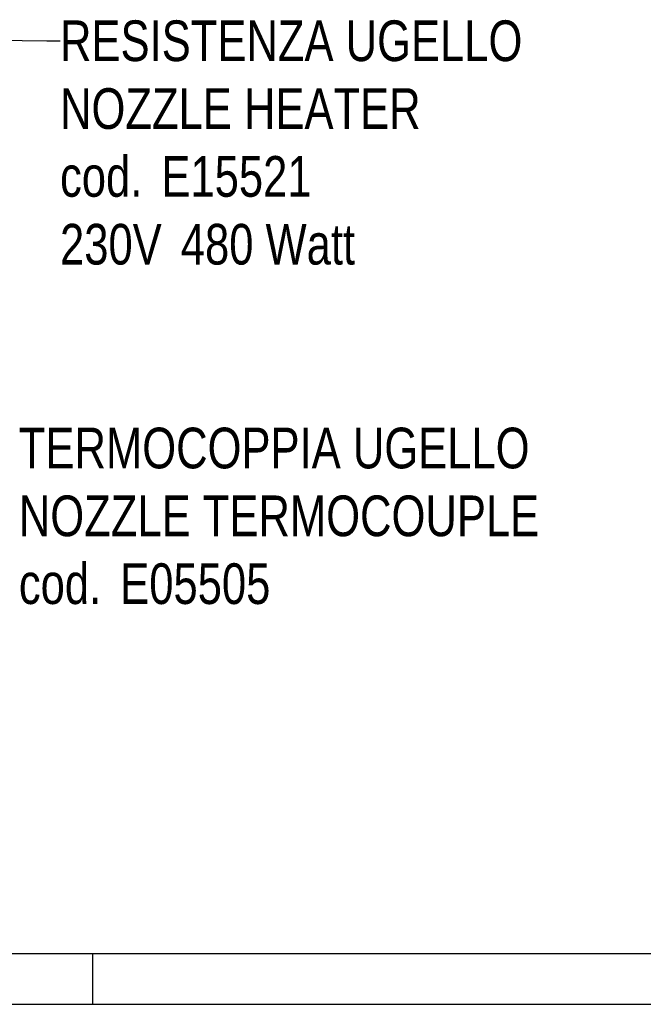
# Model space of a CAD drawing. Extents: x 0 to 1189, y 0 to 841.
# Tile 29 of 84: x 342 to 403, y 0 to 97. Entities that reach past the tile are written whole.
import ezdxf

# ---------------------------------------------------------------- set-up
doc = ezdxf.new("R2010")
doc.units = 0
doc.header["$LTSCALE"] = 65.395
doc.layers.get('0').update_dxf_attribs({"linetype": 'CONTINUOUS'})
doc.layers.add('mg_3b_BL7', color=7, linetype='CONTINUOUS')
doc.styles.get("Standard").update_dxf_attribs({"font": 'txt', "width": 0.8})
doc.dimstyles.get("Standard").update_dxf_attribs({"dimtxt": 3, "dimasz": 3, "dimexe": 2, "dimexo": 0, "dimtad": 1, "dimtxsty": 'STANDARD', "dimblk": '_ARROW_FILLED', "dimblk1": '_ARROW_FILLED', "dimblk2": '_ARROW_FILLED', "dimcen": 0.09, "dimazin": 3, "dimtol": 1, "dimtp": 0.01, "dimtm": 0.01, "dimtfac": 1, "dimtofl": 0, "dimtmove": 0, "dimatfit": 3, "dimtolj": 1})

# ---------------------------------------------------------------- blocks, each defined once
blk = doc.blocks.new('A0_BL15', base_point=(594.5, 420.5))
at = {"color": 7, "linetype": 'CONTINUOUS'}
for p, q in [((5, 5), (1184, 5)), ((349, 0), (349, 5)), ((0, 0), (1189, 0))]:
    blk.add_line(p, q, dxfattribs=at)
blk = doc.blocks.new('_ARROW_FILLED')
at = {"color": 0, "linetype": 'BYBLOCK'}
blk.add_solid([(0, 0), (-1, 0.167), (-1, -0.167)], dxfattribs=at)
blk = doc.blocks.new('MG_3B_BL7', base_point=(346.87, 129.966))
at = {"layer": 'mg_3b_BL7', "color": 7, "linetype": 'CONTINUOUS', "char_height": 4, "attachment_point": 1}
for s, insert, width in [('RESISTENZA UGELLO\\PNOZZLE HEATER\\Pcod. {\\Ftxt.shx;\\W0.190476;\\H4.000000; }E15521\\P230V {\\Ftxt.shx;\\W0.190476;\\H4.000000; }480 Watt', (345.789, 96.732), 78.28571), ('TERMOCOPPIA UGELLO\\PNOZZLE TERMOCOUPLE\\Pcod. {\\Ftxt.shx;\\W0.190476;\\H4.000000; }E05505', (341.744, 56.692), 84.14286)]:
    blk.add_mtext(s, dxfattribs=dict(at, insert=insert, width=width))
at = {"layer": 'mg_3b_BL7', "color": 7, "linetype": 'CONTINUOUS'}
blk.add_leader([(298.037, 95.224), (344.489, 94.732), (345.789, 94.732)], dimstyle='STANDARD', override={"dimtad": 0}, dxfattribs=at)

msp = doc.modelspace()

# ---------------------------------------------------------------- linework, layer by layer
at = {"color": 7, "linetype": 'CONTINUOUS'}
msp.add_line((0, 0), (1189, 0), dxfattribs=at)

# ---------------------------------------------------------------- block references
at = {"color": 2, "linetype": 'CONTINUOUS'}
msp.add_blockref('A0_BL15', (594.5, 420.5), dxfattribs=at)
at = {"layer": 'mg_3b_BL7'}
msp.add_blockref('MG_3B_BL7', (346.87, 129.966), dxfattribs=at)

doc.saveas('drawing.dxf')
